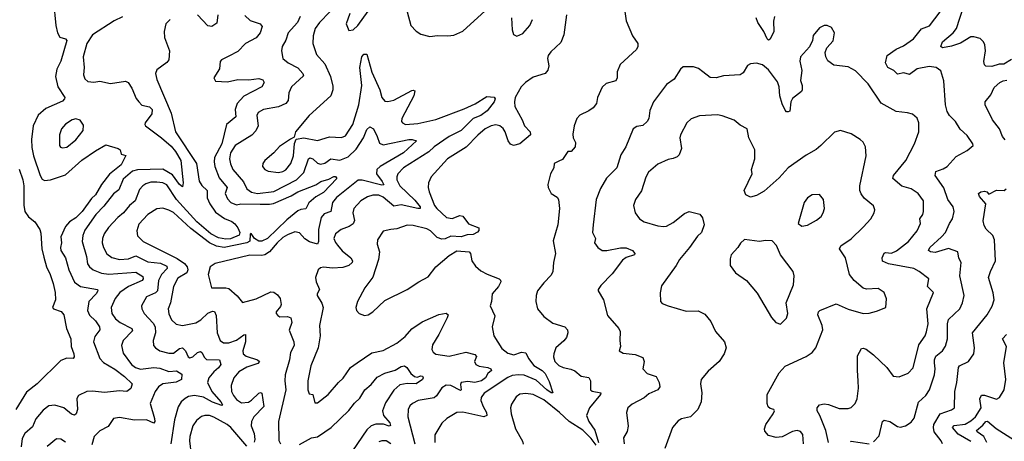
# Model space of a CAD drawing. Extents: x 1550320 to 1685906, y 509093 to 640511.
# Tile 143 of 256: x 1597940 to 1604507, y 589912 to 592723. Entities that reach past the tile are written whole.
import ezdxf

# ---------------------------------------------------------------- set-up
doc = ezdxf.new("R2010")
doc.units = 0

msp = doc.modelspace()

# ---------------------------------------------------------------- linework, layer by layer
at = {"layer": '0CON20XD'}
for points in [[(1604555, 592456.7), (1604505, 592426.7), (1604473.9, 592426.1), (1604425, 592411.2), (1604385, 592413.3), (1604375, 592422.5), (1604370.8, 592445), (1604380.8, 592515), (1604377.5, 592555), (1604368.8, 592575), (1604347, 592597), (1604305, 592609.2), (1604285, 592607.8), (1604215, 592565.4), (1604155, 592545.5), (1604094.5, 592534.5), (1604083, 592543), (1604094.5, 592575), (1604167.1, 592635), (1604187.2, 592665), (1604282.5, 592955)], [(1598165.6, 592845), (1598180, 592685), (1598192.5, 592635), (1598207, 592607), (1598244.5, 592594.5), (1598253, 592583), (1598215, 592446.2), (1598186.7, 592393.3), (1598178.2, 592345), (1598193.1, 592275), (1598240.8, 592205), (1598239.2, 592195), (1598225, 592180.6), (1598115, 592131.2), (1598062.7, 592087.3), (1598029.6, 592015), (1598018, 591925)], [(1598625, 592741.5), (1598570.8, 592715), (1598425, 592622.1), (1598387.5, 592565), (1598362.3, 592475), (1598370, 592405), (1598365.6, 592355), (1598375, 592328.8), (1598395, 592311.4), (1598433, 592307), (1598475, 592313.1), (1598545, 592298.1), (1598645, 592314), (1598663.2, 592303.2), (1598686.9, 592266.9), (1598717.2, 592197.2), (1598734.2, 592175), (1598755, 592153.8), (1598805, 592142), (1598823.8, 592125), (1598821.9, 592095), (1598777.5, 592035), (1598774.3, 592025), (1598779.2, 592015), (1598885.8, 591935.8), (1598949.1, 591879.1), (1598977.8, 591845), (1599014.1, 591785), (1599030, 591635), (1599025, 591608.8), (1599005, 591624.5), (1598959.2, 591689.2), (1598895, 591726.8), (1598725, 591721.6), (1598692.7, 591712.7), (1598630.4, 591659.6), (1598600.7, 591589.3), (1598565, 591562.1), (1598500, 591480), (1598446.7, 591425), (1598375, 591319.4), (1598360.4, 591285), (1598356, 591245), (1598384.6, 591145), (1598392.3, 591095), (1598405.5, 591075), (1598430, 591055), (1598485, 591033.4), (1598535, 591026.3), (1598715, 591040.3), (1598760.6, 591010.6), (1598762.5, 590995), (1598755.8, 590984.2), (1598665.6, 590945), (1598607.9, 590905), (1598577.3, 590865), (1598550.4, 590805), (1598554.6, 590765), (1598578.3, 590728.3), (1598609.4, 590705), (1598686.9, 590665), (1598691.1, 590648.9), (1598629.1, 590585), (1598618, 590552), (1598629.2, 590499.2), (1598686.4, 590425), (1598712.9, 590405), (1598745, 590392.9), (1598835, 590404.2), (1598875, 590398.9), (1598935, 590378.3), (1598985, 590382.7), (1599020.3, 590360.3), (1599018, 590325), (1598983.8, 590306.2), (1598895, 590294.7), (1598866.5, 590275), (1598843.5, 590245), (1598808.9, 590165), (1598839.7, 590065), (1598841.5, 590045), (1598835, 590033.1), (1598785, 590055.5), (1598705, 590053.2), (1598605, 590070.6), (1598565.8, 590064.2), (1598528.8, 590011.2), (1598475, 589981.9), (1598436.9, 589945), (1598421.1, 589888.9)], [(1599441.7, 592751.7), (1599477.1, 592717.1), (1599544.6, 592694.6), (1599556.9, 592676.9), (1599543.1, 592635), (1599517.2, 592602.8), (1599445.3, 592564.7), (1599395, 592511.5), (1599335, 592480.6), (1599286.7, 592455), (1599276.4, 592443.6), (1599271.4, 592395), (1599233.8, 592335), (1599245, 592313.8), (1599325, 592308.9), (1599395, 592323.9), (1599468.1, 592321.9), (1599535, 592330.5), (1599561.3, 592321.3), (1599570, 592305), (1599555, 592274.5), (1599435, 592212.4), (1599390, 592165), (1599376.6, 592125), (1599380.5, 592075), (1599320, 592025), (1599288.5, 591895), (1599239.8, 591805), (1599235.7, 591775), (1599241, 591745), (1599269.5, 591669.5), (1599322.9, 591605), (1599310.4, 591565), (1599325, 591528.6), (1599346.9, 591505), (1599385, 591489.4), (1599413.9, 591496.1), (1599543.4, 591493.4), (1599605, 591492.5), (1599631.6, 591498.4), (1599751.1, 591548.9), (1599795.5, 591575), (1599915, 591622.3), (1599948, 591645), (1600000.9, 591659.1), (1600035, 591677.1), (1600047, 591677), (1600054, 591665), (1599965, 591570.9), (1599915, 591541.8), (1599868.4, 591501.6), (1599847.7, 591462.3), (1599815, 591458.2), (1599795, 591447.8), (1599721.1, 591388.9), (1599592.4, 591265), (1599555, 591245.8), (1599535, 591246.4), (1599506.2, 591265), (1599482.5, 591297.5), (1599477.5, 591292.5), (1599474, 591246), (1599455, 591234.8), (1599304.2, 591204.2), (1599252.4, 591212.4), (1599206.1, 591236.1), (1599080.2, 591330.2), (1598965, 591436.8), (1598935, 591453.9), (1598895, 591466.2), (1598855, 591461.5), (1598794.8, 591425.2), (1598735, 591360.6), (1598720, 591315), (1598725, 591282), (1598762.9, 591245), (1598990, 591130), (1599038, 591098), (1599056, 591075), (1599060, 591055), (1599054.1, 591035.9), (1598995, 590999.5), (1598965.3, 590945), (1598945.4, 590835), (1598929.6, 590795), (1598935, 590761.2), (1598953.1, 590723.1), (1598982.5, 590692.5), (1599025.3, 590684.7), (1599115, 590700.9), (1599147.9, 590722.1), (1599195, 590765.5), (1599225, 590780), (1599238.2, 590778.2), (1599250.6, 590750.6), (1599256.8, 590635), (1599276.9, 590585), (1599299.2, 590569.2), (1599335, 590569.3), (1599385, 590585.4), (1599435, 590622.9), (1599445, 590623.3), (1599446.6, 590575), (1599427.3, 590515), (1599429.4, 590495), (1599449.3, 590479.3), (1599526.1, 590456.1), (1599539.2, 590445), (1599528.9, 590431.1), (1599455, 590407.1), (1599401.5, 590375), (1599367.5, 590335), (1599350.9, 590285), (1599352.7, 590245), (1599365, 590217.5), (1599385, 590190), (1599418.9, 590168.9), (1599465, 590174.2), (1599485, 590185.4), (1599535, 590233.3), (1599545, 590238.6), (1599555, 590233.3), (1599568.8, 590145), (1599502.1, 590075), (1599486.2, 590045), (1599484.1, 590015), (1599502.7, 589965), (1599507.9, 589925), (1599502.9, 589907.1)], [(1599260.5, 592755), (1599255, 592700), (1599221.9, 592678.1), (1599195, 592682.9), (1599125.8, 592755.8)], [(1599809.4, 592745), (1599792.7, 592705), (1599730.5, 592635), (1599714.6, 592585.4), (1599689.4, 592545), (1599685.7, 592515.7), (1599695.8, 592465), (1599730, 592435), (1599795, 592400.9), (1599828.2, 592365), (1599832.2, 592347.8), (1599752.5, 592275), (1599735.5, 592235), (1599730, 592185), (1599715.8, 592164.2), (1599665, 592141.8), (1599565, 592123.5), (1599530, 592105), (1599520.6, 592085), (1599529.6, 592015), (1599515, 591981.4), (1599487.4, 591952.6), (1599376.5, 591885), (1599345, 591835.8), (1599340, 591795), (1599345, 591762), (1599361.6, 591725), (1599431.7, 591641.7), (1599454.2, 591594.2), (1599485, 591572.1), (1599524.7, 591564.7), (1599635, 591578.4), (1599785, 591654.2), (1599835.2, 591704.8), (1599865, 591794.4), (1599875, 591802.7), (1599895, 591795.2), (1599925, 591766.7), (1599945, 591759.7), (1599975, 591765.4), (1600015, 591794.7), (1600075, 591787.3), (1600130.6, 591809.4), (1600185, 591859.6), (1600233.7, 591935), (1600255, 591991.9), (1600275, 592008.5), (1600300, 591995), (1600322.9, 591945), (1600340, 591900), (1600365, 591888.5), (1600534.6, 591924.6), (1600557.5, 591925), (1600585.8, 591915), (1600500.7, 591835), (1600343.5, 591745), (1600322.3, 591725), (1600319.7, 591695), (1600358.1, 591645), (1600368.2, 591621.8), (1600355, 591620.3), (1600225, 591653.5), (1600197.5, 591652.5), (1600052, 591538), (1600025.3, 591505), (1600014.4, 591445), (1599970.8, 591429.2), (1599950.9, 591405), (1599933, 591325), (1599933.1, 591245), (1599925, 591227.1), (1599871.7, 591241.7), (1599841.9, 591261.9), (1599805, 591301.9), (1599775, 591307.8), (1599725, 591289.3), (1599695, 591270.9), (1599655.9, 591235), (1599605.8, 591174.2), (1599575, 591154.7), (1599555, 591149.8), (1599475, 591152.8), (1599243.5, 591096.5), (1599210.6, 591075), (1599196.7, 591025), (1599220, 590935), (1599315, 590936.2), (1599335, 590930.4), (1599390.9, 590880.9), (1599425, 590837.1), (1599517.4, 590862.6), (1599615, 590908.2), (1599635, 590905.6), (1599658.1, 590888.1), (1599677.3, 590865), (1599683.1, 590825), (1599679.1, 590810.9), (1599650, 590775), (1599650, 590765), (1599660.3, 590750.3), (1599675, 590742.5), (1599725, 590743.8), (1599747.5, 590735), (1599755.8, 590704.2), (1599736.2, 590653.8), (1599768.2, 590575), (1599770, 590550), (1599746.2, 590505), (1599739.2, 590455), (1599710, 590355), (1599707.3, 590315), (1599713.9, 590255), (1599666.2, 590045), (1599667.1, 589917.1), (1599680, 589895)], [(1600008.2, 592775), (1599940, 592705), (1599911.2, 592665), (1599896.5, 592615), (1599894.5, 592565), (1599920.2, 592490.2), (1599975, 592429.4), (1600013.3, 592345), (1600028.6, 592278.6), (1600028.2, 592255), (1600014.4, 592215), (1599869.4, 592085), (1599778.8, 591975), (1599769.3, 591940.7), (1599745, 591926.2), (1599672.2, 591877.8), (1599634.2, 591835), (1599574, 591785), (1599562, 591765), (1599560, 591745), (1599575, 591723.1), (1599596.8, 591713.2), (1599665, 591704), (1599695, 591710), (1599715, 591722.5), (1599748.7, 591765), (1599766.8, 591815), (1599772.3, 591897.7), (1599783, 591927), (1599835, 591935.6), (1599925, 591918.5), (1600005, 591940.9), (1600085, 591937.9), (1600112, 591948), (1600162.3, 592025), (1600200.9, 592155), (1600220.8, 592285), (1600209.1, 592405), (1600220.6, 592475), (1600235, 592493.8), (1600255, 592492.5), (1600287.6, 592372.4), (1600341.8, 592255), (1600355.6, 592205), (1600375, 592180.6), (1600395, 592177.5), (1600435, 592187.3), (1600555, 592250), (1600565, 592253.8), (1600575, 592247.5), (1600568.8, 592215), (1600488.5, 592065), (1600487.1, 592045), (1600492.9, 592035), (1600512.5, 592025), (1600595, 592030.8), (1600715, 592056.4), (1600905, 592128.6), (1600977.6, 592162.4), (1601055, 592210), (1601105, 592206.7), (1601110, 592195), (1601104.3, 592175), (1601056.8, 592115), (1601016, 592084), (1600964.9, 592065.1), (1600885.2, 591985), (1600805, 591943.3), (1600704.6, 591875), (1600667.6, 591842.4), (1600500, 591735), (1600462.7, 591695), (1600455.4, 591675), (1600456.2, 591655), (1600475, 591615.5), (1600575, 591519.6), (1600611.4, 591475), (1600611.5, 591465), (1600595, 591463.1), (1600485, 591489), (1600435, 591479.8), (1600365, 591540.5), (1600335, 591553.7), (1600295, 591553.2), (1600258.4, 591541.6), (1600214.8, 591515.2), (1600169.1, 591465), (1600162.3, 591435), (1600173.3, 591385), (1600165, 591362.5), (1600136.6, 591343.4), (1600082.9, 591325), (1600046.5, 591295), (1600035.5, 591265), (1600045, 591238), (1600059.3, 591219.3), (1600090.9, 591180.9), (1600149.4, 591135), (1600158.6, 591115), (1600156.9, 591105), (1600135.4, 591084.6), (1600095, 591071.2), (1600025, 591066.4), (1599966.8, 591073.2), (1599945, 591068), (1599931.2, 591055), (1599912.5, 591005), (1599916.2, 590975), (1599940, 590925), (1599924.2, 590895.8), (1599924.4, 590885), (1599955, 590834.2), (1599963.8, 590805), (1599940, 590685), (1599942.9, 590615), (1599930.5, 590535), (1599881.8, 590415), (1599860.9, 590315), (1599860.6, 590255), (1599869.3, 590229.3), (1599895, 590223.3), (1599909.3, 590169.3), (1599925, 590168.8), (1599997.5, 590225), (1600065.7, 590305), (1600097, 590333), (1600145.5, 590404.5), (1600191.2, 590435), (1600287.6, 590502.4), (1600365, 590517.9), (1600455, 590566.2), (1600509.9, 590610.1), (1600555, 590661.5), (1600625, 590709.7), (1600735, 590756.7), (1600785, 590766.9), (1600797.1, 590755), (1600791.6, 590735), (1600736.4, 590625), (1600693.2, 590555), (1600689.4, 590525), (1600696.6, 590506.6), (1600715, 590493.3), (1600805, 590480.7), (1600915, 590505.6), (1600975, 590490), (1600986.7, 590476.7), (1600974.2, 590445), (1600983.2, 590423.2), (1601003.4, 590413.4), (1601061.2, 590405), (1601082, 590395), (1601086.2, 590385), (1601062.5, 590365), (1601046.5, 590335), (1601019.4, 590315), (1600975, 590305.2), (1600928.3, 590311.7)], [(1600142.5, 592765), (1600117.5, 592695), (1600135, 592650), (1600165, 592655.8), (1600195, 592684.2), (1600265, 592779.4)], [(1601587.3, 592755), (1601569.1, 592620.9), (1601549.3, 592570.7), (1601481.3, 592508.7), (1601463.8, 592485), (1601460, 592465), (1601470, 592415), (1601463.4, 592386.6), (1601443.8, 592365), (1601365, 592340), (1601314.2, 592305), (1601284.4, 592275), (1601244.2, 592204.2), (1601239.4, 592175), (1601242.9, 592145), (1601292.2, 592055), (1601307.5, 592015), (1601344, 591975), (1601346.2, 591955), (1601275, 591896), (1601234.3, 591884.3), (1601213.6, 591893.6), (1601197.1, 591915), (1601178.2, 591975), (1601165, 591996.9), (1601142, 592015), (1601115, 592021.8), (1601085, 592016.2), (1601044.7, 591995.3), (1600995, 591953.5), (1600917, 591873), (1600792.5, 591795), (1600685, 591675.8), (1600665.5, 591634.5), (1600663.3, 591605), (1600670.5, 591575), (1600706.4, 591485), (1600721.5, 591465), (1600786, 591405), (1600825, 591398.5), (1600875, 591416.7), (1600895, 591412.5), (1600932.7, 591362.7), (1601002.5, 591335), (1601001.7, 591318.3), (1600993, 591307), (1600965, 591291.2), (1600925, 591288.8), (1600885, 591276.2), (1600815, 591280.8), (1600778.6, 591261.4), (1600755, 591260.6), (1600725, 591270), (1600680, 591315), (1600655, 591328.1), (1600565, 591351.9), (1600525, 591353.1), (1600455, 591328.1), (1600415.5, 591324.5), (1600365, 591314), (1600325.7, 591254.3), (1600324.2, 591225.8), (1600340, 591175), (1600333.3, 591125), (1600295, 591006.2), (1600241.9, 590935), (1600192, 590845), (1600182.5, 590805), (1600186.2, 590785), (1600205, 590764.2), (1600240.5, 590750.5), (1600265, 590756), (1600295, 590776), (1600375, 590851.4), (1600525, 590924.2), (1600601.2, 590975), (1600665, 591008.8), (1600715, 591076), (1600805, 591150), (1600855, 591182.5), (1600937.5, 591175), (1600946.7, 591165), (1600956, 591115), (1600979.7, 591079.7), (1601015, 591049.2), (1601057.2, 591027.2), (1601136.7, 590995), (1601146.7, 590986.7), (1601149.2, 590975), (1601132.5, 590945), (1601090, 590895), (1601085.8, 590845), (1601076.7, 590815), (1601109.5, 590749.5), (1601091.9, 590675), (1601101.2, 590615), (1601155, 590531.5), (1601195, 590500.4), (1601235, 590488.5), (1601286.9, 590506.9), (1601315, 590502.5), (1601333.3, 590465), (1601368.5, 590418.5), (1601424, 590385), (1601443.9, 590365), (1601472, 590312), (1601495.6, 590235), (1601485, 590234.5), (1601455, 590256.2), (1601385, 590320), (1601305, 590353.2), (1601266.4, 590356.4), (1601225, 590351), (1601195, 590338), (1601037.1, 590232.9), (1601017.1, 590205), (1601016, 590185), (1601030, 590145), (1601054.2, 590105), (1601055, 590084.5), (1601035, 590076.2), (1600895, 590106.5), (1600855, 590104.2), (1600788.8, 590065), (1600755, 590034), (1600707.8, 589955), (1600709.6, 589905)], [(1600524.4, 592775), (1600547.5, 592685), (1600585, 592646.2), (1600615, 592626.2), (1600675, 592610.8), (1600727.3, 592617.3), (1600795, 592614.2), (1600835, 592620), (1600895, 592646), (1601045, 592782)], [(1601220, 592735), (1601223.8, 592655), (1601234.1, 592624.1), (1601255, 592613.3), (1601295, 592631.2), (1601342, 592685), (1601361.2, 592725)], [(1601976.4, 592776.4), (1601983.8, 592715), (1602026.7, 592615), (1602063.8, 592565), (1602063.8, 592545), (1602053.8, 592525), (1601944.2, 592425), (1601924.4, 592375), (1601924.3, 592335), (1601916.2, 592315), (1601852, 592298), (1601825, 592273.8), (1601794.2, 592205), (1601786, 592165), (1601765, 592136.2), (1601735, 592114.3), (1601675, 592086.2), (1601656, 592065), (1601637.1, 592015), (1601629.1, 591959.1), (1601631.4, 591935), (1601646, 591905), (1601643.8, 591875), (1601617.5, 591845), (1601595, 591843.3), (1601559.8, 591790.2), (1601535, 591780), (1601504.2, 591765), (1601502.5, 591735), (1601479.2, 591695), (1601462, 591625), (1601464.2, 591604.2), (1601483.8, 591565), (1601525, 591539.2), (1601534.3, 591525), (1601540, 591465), (1601530, 591355), (1601497.7, 591247.7), (1601513.5, 591165), (1601500, 591105), (1601495.6, 591045), (1601485, 591020), (1601435, 590968.9), (1601394.5, 590915), (1601385.5, 590885), (1601383.4, 590843.4), (1601394.2, 590795), (1601436, 590745), (1601495, 590700), (1601575, 590674.5), (1601594.5, 590655), (1601596.7, 590635), (1601586.5, 590605), (1601568.7, 590581.3), (1601515.7, 590535), (1601501.4, 590495), (1601500.6, 590475), (1601509.4, 590445), (1601535, 590418.1), (1601564.6, 590404.6), (1601615.8, 590394.2), (1601641.7, 590381.7), (1601685.7, 590345.7), (1601735, 590338), (1601747.8, 590315), (1601746.7, 590255), (1601757.3, 590247.3), (1601816, 590235), (1601814.3, 590225), (1601740.9, 590135), (1601720, 590085), (1601736.9, 590045), (1601775.8, 589985.8), (1601800.4, 589905)], [(1602974.5, 592745), (1602967.2, 592712.8), (1602970.4, 592645), (1602945, 592592.5), (1602935, 592587.1), (1602925, 592595.7), (1602903.3, 592645), (1602863.8, 592705), (1602852.1, 592735)], [(1603635, 589908.5), (1603672.1, 589947.9), (1603695, 590043.8), (1603705, 590053.5), (1603744.2, 590044.2), (1603795, 590011.5), (1603815, 590007.3), (1603848, 590015), (1603885, 590040), (1603905, 590066.2), (1603935, 590174.2), (1603982.7, 590217.3), (1604007.3, 590255), (1604041.5, 590355), (1604045.4, 590395), (1604040.7, 590435), (1604040.9, 590455), (1604050.9, 590479.1), (1604095.7, 590515), (1604114.6, 590545.4), (1604127.3, 590595), (1604128.8, 590695), (1604134.7, 590725), (1604210.4, 590795), (1604229.2, 590835), (1604238.9, 590885), (1604210.4, 591015), (1604220, 591105), (1604203.8, 591133.8), (1604196.1, 591176.1), (1604135, 591197.5), (1604045, 591171.4), (1604014.7, 591174.7), (1604002, 591185), (1604010, 591205), (1604089.2, 591275), (1604114.5, 591305), (1604140.6, 591365), (1604160.6, 591395), (1604172.9, 591445), (1604165.8, 591475), (1604129.5, 591525), (1604102.9, 591602.9), (1604045.6, 591685), (1604050, 591710), (1604099.3, 591729.3), (1604125.7, 591744.3), (1604185, 591810), (1604258.8, 591851.2), (1604298.8, 591885), (1604298, 591895), (1604260.3, 591950.3), (1604213.5, 591993.5), (1604181.4, 592045), (1604141.4, 592085), (1604125, 592111.2), (1604115.5, 592155), (1604104.5, 592315), (1604082.7, 592382.7), (1604053.3, 592405), (1604005, 592410), (1603925, 592395.4), (1603875, 592356.9), (1603837.9, 592367.9), (1603795, 592360.6), (1603770, 592385), (1603729.4, 592405), (1603715.8, 592435), (1603726, 592485), (1603785, 592525.5), (1603835, 592547.5), (1603901.4, 592595), (1603955, 592662), (1604007.8, 592682.2), (1604078.9, 592775)], [(1598942.5, 592725), (1598914.5, 592695.5), (1598902.9, 592645), (1598905.7, 592605), (1598938.1, 592515), (1598934.4, 592455), (1598921.8, 592438.2), (1598855, 592388.8), (1598845.9, 592365), (1598855, 592323.1), (1598949, 592099), (1598978.2, 591975), (1599118.8, 591765), (1599136.7, 591646.7), (1599155, 591616.4), (1599190, 591585), (1599190, 591535), (1599208.8, 591495), (1599245, 591438.8), (1599306.7, 591396.7), (1599355, 591376.7), (1599375, 591361.2), (1599395, 591335.4), (1599408.4, 591305), (1599403.4, 591286.6), (1599345, 591262.2), (1599315, 591259.3), (1599265, 591269), (1599215, 591294.3), (1599121, 591375), (1598985.6, 591525), (1598921.7, 591621.7), (1598895, 591634.7), (1598855, 591640.6), (1598815, 591638.8), (1598781.8, 591628.2), (1598760, 591615), (1598738.5, 591591.5), (1598708.8, 591515), (1598671.8, 591485), (1598631.9, 591435), (1598593.6, 591405), (1598532.9, 591337.1), (1598503.8, 591295), (1598491.2, 591265), (1598489.6, 591235), (1598497.5, 591205), (1598520.9, 591160.9), (1598555, 591136.8), (1598605.3, 591124.7), (1598665, 591127.8), (1598715, 591148.9), (1598795, 591107.9), (1598879.6, 591099.6), (1598920.7, 591080.7), (1598924, 591065), (1598885, 591023.1), (1598864.7, 590985), (1598858.9, 590915), (1598845, 590902.4), (1598784.4, 590875), (1598751.8, 590815), (1598753.6, 590795), (1598770, 590765), (1598830, 590700), (1598843.8, 590675), (1598845.8, 590635), (1598830.5, 590585), (1598832, 590552), (1598844.7, 590534.7), (1598875, 590516.4), (1598935, 590499.6), (1598965, 590500.4), (1599005, 590531.6), (1599025, 590534.7), (1599045.5, 590515.5), (1599064.4, 590475), (1599075, 590469.4), (1599095, 590475.5), (1599125, 590505.3), (1599145, 590510), (1599155, 590503.6), (1599171.2, 590471.2), (1599185, 590458), (1599271.4, 590455), (1599280.4, 590425), (1599265, 590401.6), (1599233.6, 590376.4), (1599200.4, 590335), (1599193.2, 590305), (1599220.7, 590245), (1599281.2, 590175), (1599291.4, 590155), (1599288.2, 590151.8), (1599225, 590173), (1599165, 590206.7), (1599105, 590216.7), (1599065, 590210), (1599042.2, 590197.8), (1599015.5, 590175), (1598997.2, 590142.8), (1598971.8, 590055), (1598947.2, 589895)], [(1603334.5, 589905), (1603316.6, 589985), (1603277.5, 590085), (1603259.1, 590115), (1603258.6, 590135), (1603274.6, 590155.4), (1603305, 590161.3), (1603335, 590156.8), (1603405, 590130.6), (1603465, 590130), (1603485, 590137.5), (1603512, 590165), (1603525.6, 590195), (1603535.7, 590265.7), (1603533.1, 590315), (1603526.9, 590385), (1603528.6, 590481.4), (1603555, 590530), (1603565, 590533.8), (1603585, 590527.5), (1603635, 590488.6), (1603724.3, 590405), (1603765, 590346.2), (1603805, 590342.5), (1603865, 590366.9), (1603898.5, 590401.5), (1603937.1, 590555), (1603978.9, 590615), (1603988.9, 590641.1), (1603998.8, 590695), (1603990, 590795), (1604034.2, 590905), (1603995.7, 590945), (1604004, 590995), (1603940, 591045), (1603904.7, 591064.7), (1603735, 591096.4), (1603695, 591112.9), (1603692.7, 591135), (1603705, 591166), (1603715, 591171.4), (1603755, 591166.9), (1603787.9, 591182.1), (1603867.8, 591245), (1603926.7, 591315), (1603948.9, 591365), (1603944.4, 591395), (1603964.4, 591425), (1603968.9, 591445), (1603968.6, 591515), (1603933.2, 591563.2), (1603885, 591594.3), (1603823.4, 591613.4), (1603764.6, 591665), (1603768.8, 591685), (1603849.6, 591785), (1603908.2, 591895), (1603937.5, 591975), (1603936.2, 592036.2), (1603925, 592066), (1603895, 592092.5), (1603862.4, 592102.4), (1603785, 592110), (1603685, 592165.6), (1603599.2, 592295), (1603515, 592381.2), (1603465, 592408), (1603369.5, 592419.5), (1603329.5, 592449.5), (1603316.2, 592475), (1603313.3, 592505), (1603323.9, 592536.1), (1603365, 592582.5), (1603373.8, 592635), (1603355, 592670), (1603325, 592683.3), (1603305, 592683.3), (1603275, 592667.5), (1603231.7, 592618.3), (1603226.7, 592585), (1603208.8, 592541.2), (1603146.7, 592475), (1603143.6, 592446.4), (1603156.2, 592385), (1603147.7, 592317.7), (1603158, 592285), (1603158, 592255), (1603153.3, 592245), (1603093.4, 592196.6), (1603084.2, 592175), (1603077, 592113), (1603065, 592107.5), (1603055, 592107.5), (1603045, 592120), (1603025, 592161.2), (1603009.4, 592215), (1603004.5, 592275), (1602995, 592307.5), (1602935, 592387.8), (1602895, 592422.2), (1602855, 592432.9), (1602815, 592429.2), (1602793.3, 592416.7), (1602765, 592368.8), (1602745.8, 592354.2), (1602635, 592348.9), (1602585, 592334.5), (1602545, 592336.9), (1602495.4, 592375.4), (1602466.4, 592396.4), (1602435, 592407.5), (1602365, 592408), (1602347, 592393), (1602305, 592326), (1602255, 592291.2), (1602167.1, 592175), (1602143.6, 592116.4), (1602136.2, 592063.8), (1602125.8, 592045), (1602095, 592016.7), (1602055, 592010), (1602032, 591995), (1601983.1, 591875), (1601948.9, 591821.1), (1601922.9, 591735), (1601853, 591667), (1601812.8, 591597.2), (1601785.7, 591525), (1601764.5, 591355), (1601759.5, 591305), (1601780, 591265), (1601774.3, 591235), (1601795, 591204.2), (1601825.8, 591184.2), (1601855, 591183.1), (1601947.4, 591202.6), (1601985, 591201.4), (1602026.7, 591185), (1602043.3, 591165), (1602040, 591155), (1601985, 591137.5), (1601961.1, 591118.9), (1601891.7, 591028.3), (1601815, 590950), (1601798.8, 590925), (1601798.8, 590915), (1601834.4, 590854.4), (1601860.3, 590750.3), (1601935.8, 590665), (1601945.8, 590645), (1601942, 590585), (1601946.7, 590545), (1601937.5, 590515), (1601965, 590500), (1602045, 590490), (1602095, 590470.8), (1602105.7, 590445), (1602096.2, 590395), (1602125, 590364.2), (1602185, 590343.8), (1602204.3, 590305), (1602210, 590275), (1602196.2, 590255), (1602135, 590228.6), (1602105, 590201.1), (1602025, 590160), (1601996, 590135), (1601986, 590105), (1601997.3, 590012.7), (1601991.7, 589978.3), (1601968, 589935), (1601971.4, 589895)], [(1604513, 591923), (1604495, 591943.8), (1604475, 591994.2), (1604428.6, 592055), (1604380, 592155), (1604380, 592175), (1604418.3, 592221.7), (1604439.5, 592270.5), (1604476.4, 592303.6), (1604500, 592315), (1604525, 592320)], [(1603167.7, 589895), (1603162.7, 589957.3), (1603148, 589978), (1603124.4, 589984.4), (1603095, 589976.8), (1603025, 589942.9), (1602985, 589937.5), (1602935, 589951.1), (1602909.1, 589979.1), (1602907.1, 589995), (1602915.5, 590024.5), (1602965.8, 590095), (1602973.3, 590115), (1602970, 590125), (1602945, 590130), (1602932, 590142), (1602926, 590165), (1602925.8, 590224.2), (1603005, 590368.8), (1603045, 590412.5), (1603185, 590476.9), (1603225, 590504.4), (1603250.6, 590535), (1603296.7, 590655), (1603293.1, 590685), (1603263.5, 590755), (1603267.5, 590775), (1603276.4, 590783.6), (1603385, 590828.1), (1603465, 590793.5), (1603565, 590764.4), (1603605, 590766.9), (1603655, 590780), (1603716.2, 590805), (1603721.7, 590861.7), (1603706.2, 590905), (1603665, 590930), (1603587, 590927), (1603565, 590932.9), (1603504.7, 590984.7), (1603474.6, 591024.6), (1603448.8, 591135), (1603408, 591195), (1603416, 591215), (1603485, 591261.9), (1603565, 591340), (1603616, 591395), (1603638.8, 591435), (1603643.3, 591455), (1603635, 591482.5), (1603572.3, 591532.3), (1603551.7, 591561.7), (1603544.5, 591585), (1603544.6, 591615.4), (1603585.7, 591815), (1603581.9, 591875), (1603565, 591906), (1603545, 591924.3), (1603485, 591960.8), (1603415, 591984), (1603375, 591972), (1603282.5, 591885), (1603251.7, 591858.3), (1603185, 591819.2), (1603065, 591734.4), (1603005, 591669.2), (1602905, 591579.4), (1602855, 591550.8), (1602815, 591540), (1602783.3, 591555), (1602772.5, 591585), (1602824.3, 591695), (1602820, 591725), (1602844, 591795), (1602844, 591855), (1602804, 591935), (1602792.5, 591995), (1602745, 592020), (1602705, 592052), (1602625, 592082.5), (1602595, 592087.5), (1602475, 592081.2), (1602418.8, 592061.2), (1602390, 592035), (1602346.2, 591955), (1602343.9, 591936.1), (1602354.3, 591865), (1602338.5, 591821.5), (1602325, 591807.5), (1602298.3, 591798.3), (1602265, 591790.8), (1602195, 591758.6), (1602133.8, 591706.2), (1602115, 591673.3), (1602087.2, 591582.8), (1602046.9, 591525), (1602034.3, 591485), (1602044.5, 591434.5), (1602073.8, 591395), (1602105, 591375.7), (1602195, 591348.5), (1602235, 591343.1), (1602255, 591347.5), (1602299.1, 591370.9), (1602375, 591431.2), (1602405, 591443.8), (1602475.9, 591425.9), (1602495, 591402.5), (1602505.7, 591355), (1602486.4, 591303.6), (1602460.6, 591279.4), (1602408.1, 591205), (1602340, 591125), (1602318.9, 591085), (1602220.3, 590949.7), (1602212.3, 590902.3), (1602213.8, 590845), (1602225, 590830), (1602265, 590816), (1602385, 590779.2), (1602465, 590781.2), (1602510.5, 590760.5), (1602550, 590710), (1602580, 590645), (1602641.2, 590575), (1602652, 590535), (1602637.5, 590495), (1602605.8, 590445), (1602531.3, 590378.7), (1602486.2, 590325), (1602480, 590295), (1602488.6, 590235), (1602484.5, 590175.5), (1602462.9, 590125), (1602415, 590074.3), (1602355, 590062.9), (1602331.1, 590048.9), (1602294.3, 590005), (1602242.9, 589865)], [(1598225, 591867.5), (1598255, 591872.2), (1598315, 591920.8), (1598363.3, 591985), (1598365, 592020), (1598343.9, 592053.9), (1598315, 592060.8), (1598290, 592055), (1598245, 592027.1), (1598218.9, 591995), (1598205.6, 591955), (1598204.3, 591885), (1598212.6, 591872.6), (1598225, 591867.5)], [(1598018, 591925), (1598020.6, 591870.6), (1598032.7, 591815), (1598077.1, 591685), (1598090.4, 591660.4), (1598105, 591650.6), (1598145.8, 591655.8), (1598245, 591689.7), (1598355, 591786.2), (1598445, 591848.5), (1598515, 591888), (1598596.7, 591865), (1598610, 591855), (1598617, 591827), (1598647, 591817), (1598616.9, 591755), (1598537.7, 591692.3), (1598485.9, 591624.1), (1598445, 591555.8), (1598419.2, 591530.8), (1598355.3, 591445), (1598315, 591402.4), (1598272.5, 591375), (1598245.3, 591344.7), (1598214.7, 591275.3), (1598217.7, 591235), (1598211.2, 591205), (1598213.8, 591185), (1598244.3, 591134.3), (1598266.9, 591055), (1598305, 590972.5), (1598345, 590943.4), (1598459.2, 590925), (1598460.6, 590915), (1598448.8, 590895), (1598401.8, 590845), (1598392.9, 590785), (1598404.2, 590754.2), (1598445.2, 590715.2), (1598471.5, 590675), (1598473.6, 590655), (1598439.8, 590610.2), (1598431.2, 590575), (1598474.6, 590465), (1598497.8, 590437.8), (1598575, 590393.4), (1598639.6, 590345), (1598688.9, 590295), (1598681.8, 590265), (1598655, 590244.5), (1598605, 590248.5), (1598505, 590237.3), (1598425, 590246.1), (1598386.4, 590243.6), (1598331.9, 590218.1), (1598321.7, 590198.3), (1598325.5, 590124.5), (1598315.8, 590095), (1598305, 590087.5), (1598285, 590093.1), (1598234.6, 590134.6), (1598175, 590153.3), (1598135, 590148.9), (1598095, 590119.4), (1598047.1, 590062.9), (1598025, 590009.2), (1597973.5, 589965), (1597955, 589930), (1597949.1, 589875)], [(1597936.2, 591726.2), (1597960.2, 591655), (1597967.2, 591615), (1597967.4, 591487.4), (1597973.9, 591445), (1597998.5, 591408.5), (1598040, 591375), (1598073.3, 591325), (1598080.7, 591300.7), (1598087.1, 591195), (1598100.2, 591140.2), (1598117.3, 591075), (1598142.5, 591025), (1598162.9, 590965), (1598175.7, 590905), (1598178, 590855), (1598158.8, 590805), (1598164.4, 590794.4), (1598217.2, 590777.2), (1598234.4, 590755), (1598252.7, 590665), (1598280.4, 590595), (1598282.5, 590545), (1598301.4, 590495), (1598302.5, 590475), (1598295.4, 590464.6), (1598253.1, 590466.9), (1598215, 590450), (1598055.4, 590295), (1597985, 590239.3), (1597914.8, 590125.2)], [(1603157, 591347), (1603195, 591353.3), (1603255, 591386.7), (1603285, 591411.2), (1603300, 591435), (1603308.8, 591465), (1603302, 591525), (1603275, 591558), (1603225, 591554.2), (1603195, 591534.2), (1603171.9, 591505), (1603132.5, 591365), (1603157, 591347)], [(1604094.4, 589895), (1604086.4, 589915), (1604040.4, 589975), (1604034, 590004), (1604038, 590025), (1604079.5, 590095), (1604155, 590121.1), (1604174, 590135), (1604176.7, 590245), (1604191.2, 590305), (1604201.5, 590405), (1604209.2, 590415), (1604267.5, 590445), (1604304.3, 590495), (1604308.5, 590535), (1604295.6, 590635), (1604391.9, 590755), (1604426.3, 590813.7), (1604438.5, 590855), (1604431.9, 590901.9), (1604402.5, 591005), (1604414.5, 591045), (1604447.5, 591115), (1604442.7, 591255), (1604431.5, 591285), (1604385.3, 591325.3), (1604371.9, 591351.9), (1604367.2, 591382.8), (1604383.3, 591495), (1604341.5, 591545), (1604335.7, 591564.3), (1604350, 591575), (1604375, 591578.6), (1604390, 591575), (1604405, 591560), (1604454.6, 591585.4), (1604506.7, 591585), (1604519.2, 591595)], [(1603015, 590692.5), (1603055, 590733.3), (1603063.8, 590765), (1603052, 590835), (1603101.4, 590955), (1603106, 591015), (1603098, 591045), (1603013.8, 591155), (1602988.3, 591218.3), (1602958.3, 591248.3), (1602915, 591251.2), (1602875, 591244.2), (1602775, 591256.7), (1602746.6, 591233.4), (1602730, 591205), (1602685.8, 591154.2), (1602678.3, 591128.3), (1602678.8, 591085), (1602715, 591036.2), (1602788, 590985), (1602858.8, 590898.8), (1602955, 590737.5), (1602982.5, 590705), (1603015, 590692.5)], [(1604285, 589910.3), (1604200.5, 589960.5), (1604162.7, 590005), (1604173.5, 590016.5), (1604245, 590027.4), (1604285, 590049.3), (1604314.1, 590075), (1604352.4, 590135), (1604344.2, 590195), (1604355, 590220.6), (1604375, 590220), (1604456.1, 590193.9), (1604475, 590203.3), (1604505.8, 590255), (1604517.1, 590325), (1604503.1, 590435), (1604520.8, 590545), (1604494.4, 590595), (1604521.9, 590625)], [(1599805, 589891.4), (1599885, 589934.6), (1599925, 589942), (1599975.6, 589974.4), (1600016.5, 590005), (1600135, 590117.5), (1600173.4, 590166.6), (1600209.3, 590200.7), (1600242.3, 590255), (1600285, 590291.8), (1600325, 590339), (1600375, 590366.7), (1600445, 590386)], [(1600445, 590386), (1600485, 590411.2), (1600505.5, 590415.5), (1600522, 590405), (1600549.2, 590365), (1600573.6, 590343.6), (1600590.2, 590339.8), (1600615, 590347.9), (1600625.4, 590345.4), (1600630, 590335), (1600626.2, 590325), (1600585.2, 590294.8), (1600525, 590296.5), (1600475, 590289.1), (1600436.1, 590253.9), (1600380.5, 590169.5), (1600360.2, 590115), (1600366.3, 590085), (1600409.3, 590035), (1600413, 590017), (1600405, 590014.1), (1600367, 590027), (1600315, 590026.5), (1600285, 590014.8), (1600255, 589987.7), (1600160.5, 589849.5)], [(1600928.3, 590311.7), (1600885.2, 590304.8), (1600879.7, 590290.3), (1600885.3, 590254.7), (1600879.1, 590250.9), (1600815, 590283.3), (1600783.8, 590286.2), (1600755, 590268.8), (1600720, 590215), (1600705, 590201.6), (1600596.7, 590185), (1600558.8, 590165), (1600541.7, 590148.3), (1600531.4, 590125), (1600527.8, 590075), (1600576, 589895)], [(1601785, 589885.7), (1601751.8, 589931.8), (1601695.4, 589985.4), (1601603.9, 590043.9), (1601540.9, 590105), (1601435, 590189.5), (1601365, 590224.2), (1601315, 590231.5), (1601275.6, 590225.6), (1601250.2, 590209.8), (1601220.2, 590159.8), (1601213.1, 590135), (1601216.7, 590095), (1601246.9, 589995), (1601293.6, 589913.6), (1601297.9, 589892.1)], [(1599455, 589880), (1599347.9, 590005), (1599323.1, 590025), (1599235, 590073.8), (1599205, 590083.8), (1599175, 590084.5), (1599152.9, 590077.1), (1599119.9, 590050.1), (1599095, 590015.8), (1599073.4, 589945), (1599071.5, 589915), (1599082.4, 589822.4)], [(1604390, 589905), (1604370.8, 589945), (1604326.2, 589975), (1604321.5, 589985), (1604365, 590019.8), (1604385, 590045.3), (1604395, 590046.5), (1604453, 589997), (1604575, 589920.3)], [(1598245, 589905.6), (1598215, 589925.6), (1598185, 589928.1), (1598122, 589878)], [(1600415, 589896.4), (1600385, 589914.6), (1600355, 589915.4), (1600335, 589909.1)], [(1603480.3, 589909.7), (1603485.9, 589914.1), (1603605, 589896.4)]]:
    msp.add_lwpolyline(points, dxfattribs=at)

doc.saveas('drawing.dxf')
